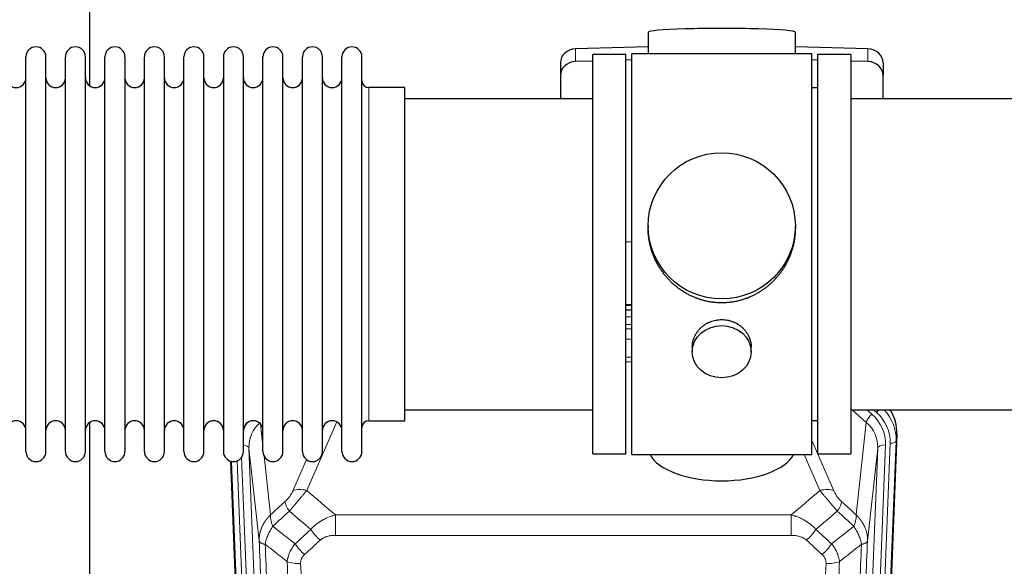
# Model space of a CAD drawing. Header units: inches. Extents: x 0 to 23760, y -13 to 16800.
# Tile 43 of 256: x 6028 to 6531, y 6114 to 6393. Entities that reach past the tile are written whole.
import ezdxf

# ---------------------------------------------------------------- set-up
doc = ezdxf.new("R2010")
doc.units = ezdxf.units.IN
doc.layers.add('1', color=7, linetype='Continuous', true_color=0xffffff)

msp = doc.modelspace()

# ---------------------------------------------------------------- linework, layer by layer
at = {"layer": '1', "color": 2, "linetype": 'Continuous', "lineweight": 25}
for p, q in [((6063.194, 6397.66), (6063.194, 6359.415)), ((6348.87, 6386.805), (6348.87, 6375.741)), ((6424.198, 6375.742), (6424.198, 6386.805)), ((6348.871, 6379.378), (6311.755, 6378.228)), ((6461.313, 6378.228), (6424.197, 6379.378)), ((6320.534, 6171.311), (6320.534, 6375.311)), ((6337.534, 6375.311), (6320.534, 6375.311)), ((6337.534, 6171.311), (6337.534, 6375.311)), ((6340.534, 6170.881), (6340.534, 6375.741)), ((6385.246, 6375.741), (6340.534, 6375.741)), ((6432.534, 6375.741), (6385.246, 6375.741)), ((6432.534, 6170.881), (6432.534, 6375.741)), ((6452.534, 6375.311), (6435.534, 6375.311)), ((6435.534, 6375.311), (6435.534, 6171.311)), ((6452.534, 6375.311), (6452.534, 6171.311)), ((6030.734, 6362.811), (6030.734, 6374.211)), ((6040.934, 6362.811), (6040.934, 6374.211)), ((6050.934, 6362.811), (6050.934, 6374.211)), ((6061.134, 6362.811), (6061.134, 6374.211)), ((6071.134, 6362.811), (6071.134, 6374.211)), ((6081.334, 6374.211), (6081.334, 6362.811)), ((6091.334, 6362.811), (6091.334, 6374.211)), ((6101.534, 6362.811), (6101.534, 6374.211)), ((6111.534, 6172.411), (6111.534, 6374.211)), ((6121.734, 6172.411), (6121.734, 6374.211)), ((6131.734, 6374.211), (6131.734, 6172.411)), ((6141.934, 6172.411), (6141.934, 6374.211)), ((6151.934, 6172.411), (6151.934, 6374.211)), ((6162.134, 6172.411), (6162.134, 6374.211)), ((6172.134, 6172.411), (6172.134, 6374.211)), ((6182.334, 6172.411), (6182.334, 6374.211)), ((6192.334, 6172.411), (6192.334, 6374.211)), ((6202.534, 6172.411), (6202.534, 6374.211)), ((6304.034, 6371.137), (6304.034, 6364.672)), ((6320.534, 6372.036), (6311.755, 6371.764)), ((6340.534, 6372.655), (6337.535, 6372.563)), ((6435.533, 6372.563), (6432.533, 6372.655)), ((6461.313, 6371.764), (6452.533, 6372.036)), ((6469.034, 6371.137), (6469.034, 6364.672)), ((6304.034, 6364.672), (6304.034, 6352.811)), ((6469.034, 6352.811), (6469.034, 6364.672)), ((6030.734, 6172.411), (6030.734, 6362.811)), ((6040.934, 6172.411), (6040.934, 6362.811)), ((6050.934, 6172.411), (6050.934, 6362.811)), ((6061.134, 6172.411), (6061.134, 6362.811)), ((6071.134, 6172.411), (6071.134, 6362.811)), ((6081.334, 6362.811), (6081.334, 6172.411)), ((6091.334, 6172.411), (6091.334, 6362.811)), ((6101.534, 6172.411), (6101.534, 6362.811)), ((6224.534, 6358.461), (6206.034, 6358.461)), ((6224.534, 6188.161), (6224.534, 6358.461)), ((6435.534, 6358.311), (6432.534, 6358.311)), ((6320.534, 6352.811), (6224.534, 6352.811)), ((6548.534, 6352.811), (6452.534, 6352.811)), ((6348.894, 6287.8), (6348.894, 6286.663)), ((6424.173, 6286.662), (6424.173, 6287.8)), ((6337.535, 6279.801), (6340.534, 6279.708)), ((6337.532, 6244.925), (6340.531, 6244.925)), ((6340.532, 6247.43), (6337.534, 6247.43)), ((6371.486, 6226.027), (6371.486, 6223.443)), ((6401.582, 6223.443), (6401.582, 6226.016)), ((6224.534, 6193.811), (6320.534, 6193.811)), ((6452.534, 6193.811), (6548.534, 6193.811)), ((6206.034, 6188.161), (6224.534, 6188.161)), ((6432.534, 6188.311), (6435.534, 6188.311)), ((6063.194, 6187.202), (6063.194, 5960.402)), ((6476.056, 6181.309), (6462.938, 5848.108)), ((6320.534, 6171.311), (6337.534, 6171.311)), ((6340.534, 6170.881), (6432.534, 6170.881)), ((6435.534, 6171.311), (6452.534, 6171.311)), ((6148.13, 5848.108), (6135.557, 6167.471))]:
    msp.add_line(p, q, dxfattribs=at)
at = {"layer": '1', "color": 110, "linetype": 'Continuous', "lineweight": 13}
for p, q in [((6311.755, 6378.228), (6311.755, 6371.764)), ((6461.313, 6378.228), (6461.313, 6371.764)), ((6206.034, 6188.161), (6206.034, 6358.461)), ((6340.532, 6247.04), (6337.534, 6247.04)), ((6337.532, 6241.288), (6340.532, 6241.288)), ((6340.532, 6237.318), (6337.532, 6237.318)), ((6337.532, 6235.227), (6340.531, 6235.227)), ((6340.531, 6229.933), (6337.532, 6229.933)), ((6337.533, 6220.675), (6340.532, 6220.675)), ((6340.532, 6218.23), (6337.533, 6218.23)), ((6460.46, 6187.334), (6453.157, 6193.812)), ((6463.284, 6191.59), (6460.779, 6193.812)), ((6465.676, 6192.426), (6464.113, 6193.812)), ((6150.706, 6186.443), (6151.934, 6175.355)), ((6189.701, 6187.565), (6174.321, 6152.534)), ((6455.235, 6140.135), (6460.46, 6187.334)), ((6432.534, 6178.064), (6443.808, 6152.385)), ((6476.056, 6181.309), (6475.675, 6177.871)), ((6144.77, 6174.189), (6157.836, 5842.295)), ((6150.018, 6126.783), (6144.77, 6174.189)), ((6453.231, 5842.295), (6466.297, 6174.189)), ((6470.289, 6175.816), (6457.223, 5843.922)), ((6459.57, 5843.629), (6472.681, 6176.651)), ((6466.297, 6174.189), (6461.05, 6126.783)), ((6475.675, 6177.871), (6462.564, 5844.849)), ((6141.026, 6169.505), (6153.844, 5843.922)), ((6152.523, 6170.031), (6155.833, 6140.135)), ((6167.259, 6152.385), (6174.24, 6168.283)), ((6436.747, 6152.534), (6428.691, 6170.882)), ((6148.503, 5844.849), (6135.804, 6167.412)), ((6138.74, 6167.681), (6151.497, 5843.629)), ((6188.948, 6140.015), (6422.12, 6140.015)), ((6188.948, 6129.583), (6188.948, 6140.015)), ((6422.12, 6129.583), (6422.12, 6140.015)), ((6422.12, 6129.583), (6188.948, 6129.583))]:
    msp.add_line(p, q, dxfattribs=at)
at = {"layer": '1', "color": 2, "linetype": 'Continuous', "lineweight": 25}
for centre, radius, start, end in [((6035.834, 6374.211), 5.1, 0, 180), ((6056.034, 6374.211), 5.1, 0, 180), ((6076.234, 6374.211), 5.1, 0, 180), ((6096.434, 6374.211), 5.1, 0, 180), ((6116.634, 6374.211), 5.1, 0, 180), ((6136.834, 6374.211), 5.1, 0, 180), ((6157.034, 6374.211), 5.1, 0, 180), ((6177.234, 6374.211), 5.1, 0, 180), ((6197.434, 6374.211), 5.1, 0, 180), ((6025.734, 6363.461), 5, 180, 0), ((6045.934, 6363.461), 5, 180, 0), ((6066.134, 6363.461), 5, 180, 0), ((6086.334, 6363.461), 5, 180, 0), ((6106.534, 6363.461), 5, 180, 0), ((6126.734, 6363.461), 5, 180, 0), ((6146.934, 6363.461), 5, 180, 0), ((6167.134, 6363.461), 5, 180, 0), ((6187.334, 6363.461), 5, 180, 0), ((6206.034, 6361.961), 3.5, 180, 270), ((6025.734, 6183.161), 5, 0, 180), ((6045.934, 6183.161), 5, 0, 180), ((6066.134, 6183.161), 5, 0, 180), ((6086.334, 6183.161), 5, 0, 180), ((6106.534, 6183.161), 5, 0, 180), ((6126.734, 6183.161), 5, 0, 180), ((6146.934, 6183.161), 5, 0, 180), ((6167.134, 6183.161), 5, 0, 180), ((6187.334, 6183.161), 5, 0, 180), ((6206.034, 6184.661), 3.5, 90, 180), ((6035.834, 6172.411), 5.1, 180, 0), ((6056.034, 6172.411), 5.1, 180, 0), ((6076.234, 6172.411), 5.1, 180, 0), ((6096.434, 6172.411), 5.1, 180, 0), ((6116.634, 6172.411), 5.1, 180, 0), ((6136.834, 6172.411), 5.1, 180, 0), ((6157.034, 6172.411), 5.1, 180, 0), ((6177.234, 6172.411), 5.1, 180, 0), ((6197.434, 6172.411), 5.1, 180, 0)]:
    msp.add_arc(centre, radius, start, end, dxfattribs=at)
for centre, major_axis, ratio, start_param, end_param in [((6386.534, 6386.805), (37.664, 0), 0.0504434, 0, 3.1415927), ((6312.034, 6371.137), (8, 0), 0.8870108, 1.6057029, 3.1415927), ((6461.034, 6371.137), (8, 0), 0.8870108, 0, 1.5358897), ((6312.034, 6364.672), (8, 0), 0.8870108, 1.6057029, 3.1415927), ((6461.034, 6364.672), (8, 0), 0.8870108, 0, 1.5358897), ((6449.034, 6182.117), (-27.038, -0.124), 0.8859493, 3.102669, 3.6464193), ((6386.534, 6174.853), (37.64, 0), 0.4617486, 3.372107, 6.0525728)]:
    msp.add_ellipse(centre, major_axis=major_axis, ratio=ratio, start_param=start_param, end_param=end_param, dxfattribs=at)
for centre, major_axis, ratio in [((6386.534, 6287.8), (37.64, 0), 0.9914449), ((6386.534, 6223.443), (-15.048, 0), 0.8870108)]:
    msp.add_ellipse(centre, major_axis=major_axis, ratio=ratio, dxfattribs=at)
at = {"layer": '1', "color": 110, "linetype": 'Continuous', "lineweight": 13}
for centre, major_axis, ratio, start_param, end_param in [((6465.676, 6193.811), (1.991, 2.244), 0.3265056, 4.3596844, 4.9945095), ((6448.662, 6178.755), (27.029, -0.244), 0.8851019, 6.2564288, 6.9740615), ((6463.284, 6189.743), (2.654, 2.992), 0.3265056, 1.2180917, 2.7365282), ((6446.27, 6176.534), (-24.034, -0.11), 0.8859493, 3.102669, 3.9217821), ((6448.662, 6177.37), (-24.034, -0.11), 0.8859493, 3.102669, 3.9217821), ((6164.797, 6176.534), (24.034, -0.11), 0.8859493, 2.6223803, 2.8322909), ((6164.797, 6174.687), (20.033, -0.591), 0.8872905, 2.3837407, 3.2028538), ((6446.27, 6174.687), (-20.033, -0.591), 0.8872905, 3.0803315, 3.8994446), ((6140.778, 6173.969), (3.997, 0.157), 0.4614673, 0.0341943, 1.2593116), ((6470.289, 6173.969), (3.997, -0.157), 0.4614673, 1.5889619, 3.1073983), ((6472.681, 6178.037), (2.998, -0.118), 0.4614673, 4.7305545, 6.248991), ((6174.321, 6146.363), (-9.156, 4.02), 0.5833249, 4.9631119, 5.806783), ((6436.747, 6146.363), (-9.156, -4.02), 0.5833249, 3.617995, 4.4616661), ((6170.234, 6140.765), (6.719, -7.407), 0.3029797, 3.5431496, 4.2886573), ((6440.834, 6140.765), (-6.719, -7.407), 0.3029797, 1.994528, 2.7400357), ((6181.189, 6131.378), (6.736, -7.391), 0.3030979, 4.2875497, 5.03344), ((6429.878, 6131.378), (-6.736, -7.391), 0.3030979, 1.2497453, 1.9956357), ((6173.18, 6124.085), (6.729, -7.397), 0.3051216, 4.2889758, 5.0360109), ((6437.887, 6124.085), (6.729, 7.397), 0.3051216, 4.388767, 5.1358022), ((6171.208, 6119.492), (-9.992, -0.404), 0.431453, 0.7935197, 1.5533391), ((6439.859, 6119.492), (-9.992, 0.404), 0.431453, 1.5882535, 2.3480729)]:
    msp.add_ellipse(centre, major_axis=major_axis, ratio=ratio, start_param=start_param, end_param=end_param, dxfattribs=at)
at = {"layer": '1', "color": 2, "linetype": 'Continuous', "lineweight": 25}
for points, knots in [([(6386.534, 6248.428), (6385.906, 6248.428), (6384.657, 6248.461), (6382.8, 6248.606), (6380.96, 6248.845), (6379.137, 6249.177), (6377.33, 6249.603), (6376.137, 6249.948), (6375.246, 6250.231), (6374.95, 6250.33), (6374.581, 6250.457), (6374.507, 6250.483), (6374.359, 6250.535), (6374.139, 6250.614), (6373.334, 6250.91), (6372.038, 6251.433), (6370.356, 6252.212), (6368.719, 6253.071), (6367.126, 6254.009), (6365.576, 6255.027), (6364.572, 6255.759), (6363.954, 6256.233), (6363.831, 6256.329), (6363.586, 6256.521), (6363.221, 6256.812), (6362.862, 6257.109), (6362.152, 6257.71), (6361.228, 6258.532), (6359.907, 6259.825), (6358.649, 6261.18), (6357.455, 6262.594), (6356.701, 6263.578), (6356.152, 6264.332), (6355.881, 6264.712), (6355.617, 6265.099), (6355.442, 6265.358), (6355.355, 6265.488), (6354.926, 6266.141), (6354.266, 6267.198), (6353.357, 6268.821), (6352.529, 6270.48), (6351.782, 6272.174), (6351.114, 6273.906), (6350.724, 6275.084), (6350.452, 6275.978), (6350.321, 6276.427), (6350.178, 6276.955), (6350.119, 6277.182), (6350.079, 6277.334), (6350.06, 6277.41), (6349.888, 6278.093), (6349.613, 6279.311), (6349.293, 6281.141), (6349.064, 6282.975), (6348.926, 6284.813), (6348.894, 6286.061), (6348.894, 6286.696), (6348.894, 6286.715)], [0, 0, 0, 0, 0.0312188, 0.0624376, 0.0936563, 0.1248751, 0.1560939, 0.1873127, 0.1873127, 0.2029221, 0.2029221, 0.2068244, 0.2068244, 0.2107268, 0.2185315, 0.2497502, 0.280969, 0.3121878, 0.3434066, 0.3746254, 0.4058442, 0.4058442, 0.4136489, 0.4136489, 0.4214535, 0.4370629, 0.4370629, 0.4682817, 0.4995005, 0.5307193, 0.5619381, 0.5931568, 0.5931568, 0.6087662, 0.6165709, 0.6165709, 0.6243756, 0.6243756, 0.6555944, 0.6868132, 0.718032, 0.7492507, 0.7804695, 0.8116883, 0.8116883, 0.8272977, 0.8351024, 0.8390047, 0.8390047, 0.8429071, 0.8429071, 0.8741259, 0.9053447, 0.9365634, 0.9677822, 0.999001, 1, 1, 1, 1]), ([(6424.173, 6286.71), (6424.173, 6286.697), (6424.174, 6286.07), (6424.142, 6284.829), (6424.005, 6282.989), (6423.776, 6281.151), (6423.563, 6279.928), (6423.379, 6279.011), (6423.298, 6278.629), (6423.21, 6278.247), (6423.175, 6278.095), (6423.157, 6278.019), (6423.102, 6277.79), (6422.916, 6277.03), (6422.54, 6275.678), (6421.954, 6273.91), (6421.286, 6272.175), (6420.536, 6270.475), (6419.703, 6268.808), (6419.093, 6267.719), (6418.694, 6267.045), (6418.613, 6266.911), (6418.451, 6266.644), (6418.204, 6266.245), (6417.952, 6265.852), (6417.438, 6265.072), (6416.73, 6264.053), (6415.602, 6262.581), (6414.408, 6261.167), (6413.146, 6259.811), (6412.261, 6258.945), (6411.579, 6258.31), (6411.234, 6257.996), (6410.883, 6257.687), (6410.647, 6257.483), (6410.528, 6257.382), (6409.934, 6256.879), (6408.967, 6256.101), (6407.469, 6255.012), (6405.925, 6253.999), (6404.335, 6253.063), (6402.697, 6252.205), (6401.572, 6251.684), (6400.717, 6251.314), (6400.286, 6251.134), (6399.85, 6250.962), (6399.631, 6250.877), (6399.558, 6250.849), (6399.412, 6250.794), (6398.755, 6250.545), (6397.505, 6250.114), (6395.723, 6249.599), (6393.922, 6249.176), (6392.104, 6248.844), (6390.267, 6248.606), (6389.03, 6248.509), (6388.097, 6248.461), (6387.63, 6248.442), (6387.083, 6248.432), (6386.848, 6248.429), (6386.691, 6248.428), (6386.612, 6248.428), (6386.534, 6248.428)], [0, 0, 0, 0, 0.0006246, 0.0318551, 0.0630856, 0.0943161, 0.1255465, 0.1255465, 0.1411618, 0.1450656, 0.1450656, 0.1489694, 0.1489694, 0.156777, 0.1880075, 0.219238, 0.2504685, 0.2816989, 0.3129294, 0.3441599, 0.3441599, 0.3519675, 0.3519675, 0.3597751, 0.3753904, 0.3753904, 0.4066209, 0.4378513, 0.4690818, 0.5003123, 0.5315428, 0.5315428, 0.547158, 0.5549656, 0.5549656, 0.5627733, 0.5627733, 0.5940037, 0.6252342, 0.6564647, 0.6876952, 0.7189257, 0.7501562, 0.7501562, 0.7657714, 0.773579, 0.773579, 0.7774828, 0.7774828, 0.7813866, 0.8126171, 0.8438476, 0.8750781, 0.9063086, 0.937539, 0.9687695, 0.9687695, 0.9843848, 0.9921924, 0.9960962, 0.9960962, 1, 1, 1, 1]), ([(6371.486, 6226.025), (6371.486, 6226.455), (6371.51, 6226.888), (6371.57, 6227.434), (6371.584, 6227.545), (6371.614, 6227.765), (6371.664, 6228.095), (6371.728, 6228.423), (6371.872, 6229.075), (6371.991, 6229.505), (6372.276, 6230.356), (6372.441, 6230.777), (6372.724, 6231.401), (6372.824, 6231.608), (6372.957, 6231.865), (6372.984, 6231.917), (6373.038, 6232.019), (6373.121, 6232.172), (6373.206, 6232.323), (6373.497, 6232.823), (6373.75, 6233.211), (6374.294, 6233.964), (6374.585, 6234.329), (6375.052, 6234.859), (6375.213, 6235.032), (6375.461, 6235.288), (6375.587, 6235.415), (6375.716, 6235.54), (6375.802, 6235.623), (6375.846, 6235.664), (6376.24, 6236.033), (6376.605, 6236.343), (6377.363, 6236.928), (6377.756, 6237.203), (6378.57, 6237.717), (6378.991, 6237.957), (6379.536, 6238.233), (6379.645, 6238.287), (6379.867, 6238.393), (6379.978, 6238.445), (6380.314, 6238.596), (6380.54, 6238.691), (6381.223, 6238.96), (6381.685, 6239.118), (6382.623, 6239.39), (6383.099, 6239.504), (6383.823, 6239.642), (6384.066, 6239.683), (6384.433, 6239.735), (6384.556, 6239.751), (6384.741, 6239.773), (6384.803, 6239.78), (6384.927, 6239.793), (6384.988, 6239.799), (6385.544, 6239.852), (6386.037, 6239.875), (6387.019, 6239.875), (6387.509, 6239.853), (6388.487, 6239.761), (6388.974, 6239.693), (6389.582, 6239.578), (6389.704, 6239.553), (6389.946, 6239.501), (6390.309, 6239.419), (6390.666, 6239.325), (6391.373, 6239.121), (6391.835, 6238.964), (6392.74, 6238.608), (6393.184, 6238.409), (6393.836, 6238.079), (6394.051, 6237.964), (6394.37, 6237.784), (6394.476, 6237.722), (6394.685, 6237.597), (6394.789, 6237.533), (6395.302, 6237.209), (6395.697, 6236.934), (6396.454, 6236.35), (6396.817, 6236.042), (6397.511, 6235.394), (6397.842, 6235.054), (6398.197, 6234.653), (6398.236, 6234.608), (6398.313, 6234.518), (6398.429, 6234.383), (6398.691, 6234.064), (6398.903, 6233.784), (6399.313, 6233.218), (6399.565, 6232.831), (6400.028, 6232.038), (6400.238, 6231.631), (6400.523, 6231.007), (6400.612, 6230.797), (6400.738, 6230.477), (6400.779, 6230.371), (6400.857, 6230.157), (6400.894, 6230.05), (6401.074, 6229.515), (6401.193, 6229.084), (6401.386, 6228.218), (6401.458, 6227.783), (6401.532, 6227.126), (6401.55, 6226.907), (6401.569, 6226.577), (6401.576, 6226.412), (6401.579, 6226.247), (6401.581, 6226.136), (6401.581, 6226.081), (6401.582, 6226.023), (6401.582, 6226.021), (6401.582, 6226.018)], [0, 0, 0, 0, 0.0308202, 0.0308202, 0.0386347, 0.0386347, 0.0464491, 0.062078, 0.062078, 0.0933358, 0.0933358, 0.1245936, 0.1245936, 0.1402226, 0.1402226, 0.1441298, 0.1441298, 0.148037, 0.1558515, 0.1558515, 0.1871093, 0.1871093, 0.2183671, 0.2183671, 0.233996, 0.233996, 0.2418105, 0.2457177, 0.2457177, 0.2496249, 0.2496249, 0.2808827, 0.2808827, 0.3121405, 0.3121405, 0.3433983, 0.3433983, 0.3512128, 0.3512128, 0.3590273, 0.3590273, 0.3746562, 0.3746562, 0.405914, 0.405914, 0.4371718, 0.4371718, 0.4528007, 0.4528007, 0.4606152, 0.4606152, 0.4645224, 0.4645224, 0.4684296, 0.4684296, 0.4996874, 0.4996874, 0.5309452, 0.5309452, 0.5622031, 0.5622031, 0.5700175, 0.5700175, 0.577832, 0.5934609, 0.5934609, 0.6247187, 0.6247187, 0.6559765, 0.6559765, 0.6716054, 0.6716054, 0.6794199, 0.6794199, 0.6872343, 0.6872343, 0.7184921, 0.7184921, 0.7497499, 0.7497499, 0.7810078, 0.7810078, 0.784915, 0.784915, 0.7888222, 0.7966367, 0.8122656, 0.8122656, 0.8435234, 0.8435234, 0.8747812, 0.8747812, 0.8904101, 0.8904101, 0.8982246, 0.8982246, 0.906039, 0.906039, 0.9372968, 0.9372968, 0.9685546, 0.9685546, 0.9841835, 0.9841835, 0.991998, 0.9959052, 0.9959052, 0.9998125, 0.9998125, 1, 1, 1, 1])]:
    msp.add_open_spline(points, degree=3, knots=knots, dxfattribs=at)
at = {"layer": '1', "color": 110, "linetype": 'Continuous', "lineweight": 13}
for points, knots in [([(6167.259, 6152.385), (6167.234, 6152.327), (6167.208, 6152.269), (6167.155, 6152.153), (6167.128, 6152.095), (6167.045, 6151.919), (6166.988, 6151.801), (6166.809, 6151.446), (6166.68, 6151.207), (6166.472, 6150.844), (6166.4, 6150.723), (6166.289, 6150.539), (6166.232, 6150.447), (6166.174, 6150.355), (6166.134, 6150.293), (6166.114, 6150.262), (6165.935, 6149.984), (6165.768, 6149.739), (6165.417, 6149.253), (6165.233, 6149.012), (6164.993, 6148.713), (6164.92, 6148.624), (6164.846, 6148.534), (6164.796, 6148.475), (6164.771, 6148.445), (6164.646, 6148.298), (6164.545, 6148.181), (6164.238, 6147.838), (6164.03, 6147.618), (6163.606, 6147.191), (6163.391, 6146.985), (6163.172, 6146.787)], [0, 0, 0, 0, 0.03125, 0.03125, 0.0625, 0.0625, 0.125, 0.125, 0.25, 0.25, 0.3125, 0.3125, 0.34375, 0.359375, 0.359375, 0.375, 0.375, 0.5, 0.5, 0.625, 0.625, 0.65625, 0.671875, 0.671875, 0.6875, 0.6875, 0.75, 0.75, 0.875, 0.875, 1, 1, 1, 1]), ([(6165.425, 6141.954), (6165.809, 6142.393), (6166.58, 6143.277), (6167.355, 6144.176), (6167.939, 6144.857), (6168.134, 6145.084), (6168.378, 6145.37), (6168.427, 6145.428), (6168.525, 6145.542), (6168.671, 6145.714), (6168.816, 6145.885), (6169.301, 6146.455), (6169.684, 6146.909), (6170.443, 6147.812), (6170.819, 6148.261), (6171.283, 6148.82), (6171.376, 6148.932), (6171.561, 6149.154), (6171.836, 6149.486), (6172.106, 6149.813), (6172.64, 6150.463), (6172.988, 6150.888), (6173.497, 6151.514), (6173.665, 6151.721), (6173.914, 6152.029), (6173.996, 6152.131), (6174.159, 6152.334), (6174.24, 6152.434), (6174.321, 6152.534)], [0, 0, 0, 0, 0.125, 0.25, 0.25, 0.3125, 0.3125, 0.328125, 0.328125, 0.34375, 0.375, 0.375, 0.5, 0.5, 0.625, 0.625, 0.65625, 0.65625, 0.6875, 0.75, 0.75, 0.875, 0.875, 0.9375, 0.9375, 0.96875, 0.96875, 1, 1, 1, 1]), ([(6436.747, 6152.534), (6437.069, 6152.134), (6437.399, 6151.725), (6438.076, 6150.892), (6438.424, 6150.467), (6438.958, 6149.819), (6439.138, 6149.6), (6439.411, 6149.269), (6439.503, 6149.159), (6439.641, 6148.992), (6439.688, 6148.936), (6439.781, 6148.824), (6439.827, 6148.768), (6440.245, 6148.266), (6440.996, 6147.368), (6441.761, 6146.462), (6442.34, 6145.78), (6442.534, 6145.553), (6442.826, 6145.21), (6442.924, 6145.096), (6443.07, 6144.925), (6443.119, 6144.867), (6443.217, 6144.753), (6443.266, 6144.696), (6443.707, 6144.183), (6444.096, 6143.731), (6444.872, 6142.836), (6445.258, 6142.393), (6445.642, 6141.954)], [0, 0, 0, 0, 0.125, 0.125, 0.25, 0.25, 0.3125, 0.3125, 0.34375, 0.34375, 0.359375, 0.359375, 0.375, 0.375, 0.5, 0.625, 0.625, 0.6875, 0.6875, 0.71875, 0.71875, 0.734375, 0.734375, 0.75, 0.75, 0.875, 0.875, 1, 1, 1, 1]), ([(6447.895, 6146.787), (6447.676, 6146.986), (6447.46, 6147.192), (6447.034, 6147.622), (6446.824, 6147.844), (6446.566, 6148.133), (6446.515, 6148.191), (6446.413, 6148.308), (6446.262, 6148.484), (6446.116, 6148.661), (6445.83, 6149.018), (6445.647, 6149.258), (6445.297, 6149.743), (6445.13, 6149.988), (6444.951, 6150.266), (6444.931, 6150.297), (6444.891, 6150.359), (6444.833, 6150.451), (6444.7, 6150.666), (6444.593, 6150.849), (6444.385, 6151.211), (6444.257, 6151.45), (6444.019, 6151.921), (6443.909, 6152.154), (6443.808, 6152.385)], [0, 0, 0, 0, 0.125, 0.125, 0.25, 0.25, 0.28125, 0.28125, 0.3125, 0.375, 0.375, 0.5, 0.5, 0.625, 0.625, 0.640625, 0.640625, 0.65625, 0.6875, 0.75, 0.75, 0.875, 0.875, 1, 1, 1, 1]), ([(6150.018, 6126.783), (6150.017, 6126.803), (6150.016, 6126.843), (6150.014, 6126.902), (6150.012, 6126.962), (6150.011, 6127.022), (6150.01, 6127.081), (6150.009, 6127.141), (6150.008, 6127.201), (6150.008, 6127.261), (6150.007, 6127.32), (6150.007, 6127.38), (6150.008, 6127.439), (6150.008, 6127.499), (6150.009, 6127.559), (6150.01, 6127.618), (6150.011, 6127.678), (6150.013, 6127.737), (6150.014, 6127.797), (6150.016, 6127.856), (6150.018, 6127.916), (6150.021, 6127.975), (6150.023, 6128.035), (6150.026, 6128.094), (6150.029, 6128.154), (6150.033, 6128.213), (6150.036, 6128.272), (6150.04, 6128.332), (6150.044, 6128.391), (6150.048, 6128.45), (6150.052, 6128.51), (6150.057, 6128.569), (6150.062, 6128.628), (6150.067, 6128.687), (6150.073, 6128.746), (6150.078, 6128.806), (6150.084, 6128.865), (6150.09, 6128.924), (6150.096, 6128.983), (6150.103, 6129.042), (6150.109, 6129.101), (6150.116, 6129.16), (6150.123, 6129.219), (6150.131, 6129.277), (6150.138, 6129.336), (6150.146, 6129.395), (6150.154, 6129.454), (6150.163, 6129.512), (6150.171, 6129.571), (6150.18, 6129.63), (6150.189, 6129.688), (6150.198, 6129.747), (6150.207, 6129.805), (6150.217, 6129.864), (6150.227, 6129.922), (6150.237, 6129.981), (6150.247, 6130.039), (6150.257, 6130.097), (6150.268, 6130.156), (6150.279, 6130.214), (6150.29, 6130.272), (6150.301, 6130.33), (6150.313, 6130.388), (6150.324, 6130.446), (6150.336, 6130.504), (6150.348, 6130.562), (6150.361, 6130.62), (6150.373, 6130.678), (6150.386, 6130.736), (6150.399, 6130.794), (6150.412, 6130.851), (6150.426, 6130.909), (6150.439, 6130.966), (6150.453, 6131.024), (6150.467, 6131.081), (6150.481, 6131.139), (6150.496, 6131.196), (6150.511, 6131.254), (6150.525, 6131.311), (6150.54, 6131.368), (6150.556, 6131.425), (6150.571, 6131.482), (6150.587, 6131.539), (6150.603, 6131.596), (6150.619, 6131.653), (6150.635, 6131.71), (6150.651, 6131.767), (6150.668, 6131.823), (6150.685, 6131.88), (6150.702, 6131.937), (6150.719, 6131.993), (6150.737, 6132.05), (6150.754, 6132.106), (6150.772, 6132.163), (6150.79, 6132.219), (6150.809, 6132.275), (6150.827, 6132.331), (6150.846, 6132.387), (6150.865, 6132.443), (6150.884, 6132.499), (6150.903, 6132.555), (6150.922, 6132.611), (6150.942, 6132.667), (6150.962, 6132.722), (6150.982, 6132.778), (6151.002, 6132.833), (6151.022, 6132.889), (6151.043, 6132.944), (6151.063, 6133), (6151.084, 6133.055), (6151.105, 6133.11), (6151.127, 6133.165), (6151.148, 6133.22), (6151.17, 6133.275), (6151.192, 6133.33), (6151.214, 6133.385), (6151.236, 6133.439), (6151.258, 6133.494), (6151.281, 6133.549), (6151.304, 6133.603), (6151.327, 6133.658), (6151.35, 6133.712), (6151.373, 6133.766), (6151.397, 6133.82), (6151.42, 6133.875), (6151.444, 6133.929), (6151.468, 6133.982), (6151.492, 6134.036), (6151.517, 6134.09), (6151.541, 6134.144), (6151.566, 6134.197), (6151.591, 6134.251), (6151.616, 6134.304), (6151.641, 6134.358), (6151.667, 6134.411), (6151.692, 6134.464), (6151.718, 6134.517), (6151.744, 6134.57), (6151.77, 6134.623), (6151.797, 6134.676), (6151.823, 6134.729), (6151.85, 6134.782), (6151.876, 6134.834), (6151.903, 6134.887), (6151.93, 6134.939), (6151.958, 6134.991), (6151.985, 6135.044), (6152.013, 6135.096), (6152.041, 6135.148), (6152.069, 6135.2), (6152.097, 6135.252), (6152.125, 6135.304), (6152.153, 6135.355), (6152.182, 6135.407), (6152.211, 6135.458), (6152.24, 6135.51), (6152.269, 6135.561), (6152.298, 6135.612), (6152.327, 6135.664), (6152.357, 6135.715), (6152.387, 6135.766), (6152.417, 6135.816), (6152.447, 6135.867), (6152.477, 6135.918), (6152.507, 6135.969), (6152.538, 6136.019), (6152.568, 6136.069), (6152.599, 6136.12), (6152.63, 6136.17), (6152.661, 6136.22), (6152.692, 6136.27), (6152.724, 6136.32), (6152.755, 6136.37), (6152.787, 6136.419), (6152.819, 6136.469), (6152.851, 6136.519), (6152.883, 6136.568), (6152.915, 6136.617), (6152.948, 6136.666), (6152.98, 6136.716), (6153.013, 6136.765), (6153.046, 6136.813), (6153.079, 6136.862), (6153.112, 6136.911), (6153.145, 6136.96), (6153.179, 6137.008), (6153.212, 6137.057), (6153.246, 6137.105), (6153.28, 6137.153), (6153.314, 6137.201), (6153.348, 6137.249), (6153.382, 6137.297), (6153.416, 6137.345), (6153.451, 6137.392), (6153.486, 6137.44), (6153.521, 6137.487), (6153.555, 6137.535), (6153.591, 6137.582), (6153.626, 6137.629), (6153.661, 6137.676), (6153.697, 6137.723), (6153.732, 6137.77), (6153.768, 6137.817), (6153.804, 6137.863), (6153.84, 6137.91), (6153.876, 6137.956), (6153.912, 6138.003), (6153.949, 6138.049), (6153.985, 6138.095), (6154.022, 6138.141), (6154.058, 6138.187), (6154.095, 6138.232), (6154.132, 6138.278), (6154.169, 6138.324), (6154.207, 6138.369), (6154.244, 6138.414), (6154.282, 6138.46), (6154.319, 6138.505), (6154.357, 6138.55), (6154.395, 6138.595), (6154.433, 6138.639), (6154.471, 6138.684), (6154.509, 6138.728), (6154.548, 6138.773), (6154.586, 6138.817), (6154.625, 6138.861), (6154.663, 6138.905), (6154.702, 6138.949), (6154.741, 6138.993), (6154.78, 6139.037), (6154.819, 6139.081), (6154.858, 6139.124), (6154.898, 6139.168), (6154.937, 6139.211), (6154.977, 6139.254), (6155.017, 6139.297), (6155.056, 6139.34), (6155.096, 6139.383), (6155.136, 6139.426), (6155.176, 6139.468), (6155.217, 6139.511), (6155.257, 6139.553), (6155.297, 6139.596), (6155.338, 6139.638), (6155.379, 6139.68), (6155.419, 6139.722), (6155.46, 6139.763), (6155.501, 6139.805), (6155.542, 6139.847), (6155.583, 6139.888), (6155.625, 6139.93), (6155.666, 6139.971), (6155.708, 6140.012), (6155.749, 6140.053), (6155.791, 6140.094), (6155.819, 6140.121), (6155.833, 6140.135)], [0, 0, 0, 0, 0.0042303, 0.0084583, 0.0126838, 0.016907, 0.0211277, 0.0253461, 0.0295621, 0.0337757, 0.037987, 0.0421959, 0.0464023, 0.0506064, 0.0548082, 0.0590075, 0.0632045, 0.0673991, 0.0715913, 0.0757811, 0.0799686, 0.0841537, 0.0883364, 0.0925167, 0.0966947, 0.1008703, 0.1050435, 0.1092144, 0.1133829, 0.117549, 0.1217128, 0.1258741, 0.1300332, 0.1341898, 0.1383441, 0.1424961, 0.1466456, 0.1507929, 0.1549377, 0.1590802, 0.1632203, 0.1673581, 0.1714935, 0.1756266, 0.1797573, 0.1838856, 0.1880116, 0.1921352, 0.1962565, 0.2003755, 0.204492, 0.2086063, 0.2127182, 0.2168277, 0.2209349, 0.2250397, 0.2291422, 0.2332423, 0.2373401, 0.2414356, 0.2455287, 0.2496195, 0.2537079, 0.257794, 0.2618777, 0.2659591, 0.2700382, 0.2741149, 0.2781893, 0.2822614, 0.2863311, 0.2903985, 0.2944635, 0.2985262, 0.3025866, 0.3066447, 0.3107004, 0.3147538, 0.3188048, 0.3228536, 0.3269, 0.3309441, 0.3349858, 0.3390253, 0.3430624, 0.3470972, 0.3511296, 0.3551598, 0.3591876, 0.3632131, 0.3672363, 0.3712571, 0.3752757, 0.3792919, 0.3833058, 0.3873174, 0.3913267, 0.3953337, 0.3993384, 0.4033407, 0.4073408, 0.4113385, 0.4153339, 0.419327, 0.4233179, 0.4273064, 0.4312926, 0.4352765, 0.4392581, 0.4432373, 0.4472143, 0.451189, 0.4551614, 0.4591315, 0.4630993, 0.4670648, 0.471028, 0.4749889, 0.4789475, 0.4829038, 0.4868578, 0.4908095, 0.494759, 0.4987061, 0.502651, 0.5065936, 0.5105338, 0.5144718, 0.5184076, 0.522341, 0.5262721, 0.530201, 0.5341276, 0.5380519, 0.5419739, 0.5458936, 0.5498111, 0.5537262, 0.5576392, 0.5615498, 0.5654581, 0.5693642, 0.573268, 0.5771696, 0.5810688, 0.5849658, 0.5888606, 0.592753, 0.5966432, 0.6005311, 0.6044168, 0.6083002, 0.6121813, 0.6160602, 0.6199368, 0.6238111, 0.6276832, 0.6315531, 0.6354206, 0.6392859, 0.643149, 0.6470098, 0.6508684, 0.6547247, 0.6585787, 0.6624305, 0.66628, 0.6701273, 0.6739724, 0.6778152, 0.6816557, 0.685494, 0.6893301, 0.6931639, 0.6969955, 0.7008248, 0.7046519, 0.7084768, 0.7122994, 0.7161198, 0.7199379, 0.7237539, 0.7275675, 0.731379, 0.7351882, 0.7389952, 0.7427999, 0.7466024, 0.7504027, 0.7542008, 0.7579966, 0.7617902, 0.7655816, 0.7693708, 0.7731577, 0.7769424, 0.7807249, 0.7845052, 0.7882833, 0.7920591, 0.7958327, 0.7996042, 0.8033734, 0.8071403, 0.8109051, 0.8146677, 0.818428, 0.8221862, 0.8259421, 0.8296958, 0.8334474, 0.8371967, 0.8409438, 0.8446887, 0.8484314, 0.8521719, 0.8559102, 0.8596463, 0.8633802, 0.867112, 0.8708415, 0.8745688, 0.8782939, 0.8820169, 0.8857376, 0.8894562, 0.8931726, 0.8968867, 0.9005987, 0.9043086, 0.9080162, 0.9117216, 0.9154249, 0.919126, 0.9228249, 0.9265216, 0.9302161, 0.9339085, 0.9375987, 0.9412867, 0.9449725, 0.9486562, 0.9523377, 0.956017, 0.9596942, 0.9633691, 0.967042, 0.9707126, 0.9743811, 0.9780474, 0.9817116, 0.9853736, 0.9890334, 0.9926911, 0.9963466, 1, 1, 1, 1]), ([(6156.938, 6134.248), (6156.832, 6134.532), (6156.731, 6134.814), (6156.544, 6135.371), (6156.457, 6135.646), (6156.298, 6136.189), (6156.225, 6136.456), (6156.096, 6136.98), (6156.04, 6137.237), (6155.943, 6137.738), (6155.903, 6137.982), (6155.841, 6138.456), (6155.818, 6138.686), (6155.777, 6139.351), (6155.786, 6139.762), (6155.833, 6140.135)], [0, 0, 0, 0, 0.125, 0.125, 0.25, 0.25, 0.375, 0.375, 0.5, 0.5, 0.625, 0.625, 0.75, 0.75, 1, 1, 1, 1]), ([(6176.372, 6132.564), (6176.572, 6132.792), (6176.777, 6133.017), (6177.094, 6133.349), (6177.201, 6133.459), (6177.418, 6133.676), (6177.527, 6133.783), (6178.08, 6134.315), (6178.541, 6134.721), (6179.498, 6135.499), (6179.994, 6135.87), (6180.636, 6136.312), (6180.766, 6136.4), (6180.961, 6136.529), (6181.027, 6136.572), (6181.158, 6136.657), (6181.224, 6136.699), (6181.555, 6136.909), (6181.89, 6137.112), (6182.23, 6137.308), (6182.366, 6137.386), (6182.435, 6137.424), (6182.64, 6137.539), (6182.777, 6137.614), (6183.191, 6137.835), (6183.469, 6137.976), (6184.306, 6138.385), (6184.871, 6138.637), (6186.014, 6139.099), (6186.592, 6139.31), (6187.761, 6139.692), (6188.351, 6139.863), (6188.948, 6140.015)], [0, 0, 0, 0, 0.0625, 0.0625, 0.09375, 0.09375, 0.125, 0.125, 0.25, 0.25, 0.375, 0.375, 0.40625, 0.40625, 0.421875, 0.421875, 0.4375, 0.4375, 0.5, 0.515625, 0.515625, 0.53125, 0.53125, 0.5625, 0.5625, 0.625, 0.625, 0.75, 0.75, 0.875, 0.875, 1, 1, 1, 1]), ([(6422.12, 6140.015), (6422.717, 6139.863), (6423.385, 6139.669), (6424.049, 6139.449), (6424.196, 6139.399), (6424.27, 6139.374), (6424.49, 6139.298), (6424.637, 6139.245), (6425.075, 6139.085), (6425.364, 6138.974), (6426.226, 6138.624), (6426.791, 6138.372), (6427.904, 6137.827), (6428.451, 6137.534), (6429.257, 6137.064), (6429.656, 6136.821), (6430.05, 6136.566), (6430.246, 6136.436), (6430.311, 6136.393), (6430.441, 6136.305), (6430.506, 6136.261), (6431.085, 6135.861), (6431.581, 6135.49), (6432.536, 6134.712), (6432.995, 6134.307), (6433.875, 6133.462), (6434.295, 6133.022), (6434.696, 6132.564)], [0, 0, 0, 0, 0.125, 0.140625, 0.140625, 0.15625, 0.15625, 0.1875, 0.1875, 0.25, 0.25, 0.375, 0.375, 0.5, 0.5, 0.5625, 0.59375, 0.59375, 0.609375, 0.609375, 0.625, 0.625, 0.75, 0.75, 0.875, 0.875, 1, 1, 1, 1]), ([(6455.235, 6140.135), (6455.281, 6139.762), (6455.29, 6139.351), (6455.25, 6138.686), (6455.227, 6138.456), (6455.164, 6137.982), (6455.124, 6137.738), (6455.028, 6137.237), (6454.971, 6136.98), (6454.842, 6136.456), (6454.77, 6136.189), (6454.611, 6135.646), (6454.524, 6135.371), (6454.336, 6134.814), (6454.236, 6134.532), (6454.129, 6134.248)], [0, 0, 0, 0, 0.25, 0.25, 0.375, 0.375, 0.5, 0.5, 0.625, 0.625, 0.75, 0.75, 0.875, 0.875, 1, 1, 1, 1]), ([(6455.235, 6140.135), (6455.252, 6140.118), (6455.286, 6140.084), (6455.338, 6140.034), (6455.389, 6139.983), (6455.44, 6139.932), (6455.491, 6139.881), (6455.542, 6139.83), (6455.592, 6139.779), (6455.643, 6139.727), (6455.693, 6139.675), (6455.743, 6139.624), (6455.793, 6139.572), (6455.843, 6139.519), (6455.892, 6139.467), (6455.942, 6139.414), (6455.991, 6139.362), (6456.04, 6139.309), (6456.089, 6139.256), (6456.138, 6139.202), (6456.187, 6139.149), (6456.235, 6139.095), (6456.283, 6139.042), (6456.331, 6138.988), (6456.379, 6138.934), (6456.427, 6138.879), (6456.475, 6138.825), (6456.522, 6138.77), (6456.569, 6138.716), (6456.616, 6138.661), (6456.663, 6138.606), (6456.71, 6138.55), (6456.756, 6138.495), (6456.803, 6138.439), (6456.849, 6138.384), (6456.895, 6138.328), (6456.94, 6138.272), (6456.986, 6138.215), (6457.031, 6138.159), (6457.076, 6138.102), (6457.121, 6138.046), (6457.166, 6137.989), (6457.211, 6137.932), (6457.255, 6137.874), (6457.299, 6137.817), (6457.343, 6137.76), (6457.387, 6137.702), (6457.431, 6137.644), (6457.474, 6137.586), (6457.517, 6137.528), (6457.56, 6137.47), (6457.603, 6137.411), (6457.645, 6137.352), (6457.688, 6137.294), (6457.73, 6137.235), (6457.772, 6137.176), (6457.813, 6137.116), (6457.855, 6137.057), (6457.896, 6136.997), (6457.937, 6136.938), (6457.978, 6136.878), (6458.019, 6136.818), (6458.059, 6136.758), (6458.099, 6136.697), (6458.139, 6136.637), (6458.179, 6136.576), (6458.219, 6136.516), (6458.258, 6136.455), (6458.297, 6136.394), (6458.336, 6136.332), (6458.374, 6136.271), (6458.413, 6136.21), (6458.451, 6136.148), (6458.489, 6136.086), (6458.527, 6136.024), (6458.564, 6135.962), (6458.601, 6135.9), (6458.638, 6135.838), (6458.675, 6135.775), (6458.711, 6135.713), (6458.748, 6135.65), (6458.784, 6135.587), (6458.82, 6135.524), (6458.855, 6135.461), (6458.89, 6135.398), (6458.926, 6135.334), (6458.96, 6135.271), (6458.995, 6135.207), (6459.029, 6135.143), (6459.063, 6135.079), (6459.097, 6135.015), (6459.131, 6134.951), (6459.164, 6134.886), (6459.197, 6134.822), (6459.23, 6134.757), (6459.263, 6134.692), (6459.295, 6134.628), (6459.327, 6134.563), (6459.359, 6134.497), (6459.39, 6134.432), (6459.422, 6134.367), (6459.453, 6134.301), (6459.483, 6134.236), (6459.514, 6134.17), (6459.544, 6134.104), (6459.574, 6134.038), (6459.604, 6133.972), (6459.633, 6133.906), (6459.831, 6133.455), (6460.165, 6132.605), (6460.554, 6131.337), (6460.84, 6130.038), (6461.017, 6128.715), (6461.061, 6127.789), (6461.06, 6127.264), (6461.059, 6127.144), (6461.057, 6127.024), (6461.054, 6126.903), (6461.051, 6126.823), (6461.05, 6126.783)], [0, 0, 0, 0, 0.0045083, 0.0090195, 0.0135338, 0.0180512, 0.0225715, 0.0270949, 0.0316214, 0.0361509, 0.0406834, 0.0452189, 0.0497575, 0.0542992, 0.0588439, 0.0633916, 0.0679424, 0.0724963, 0.0770532, 0.0816132, 0.0861762, 0.0907423, 0.0953114, 0.0998837, 0.104459, 0.1090373, 0.1136188, 0.1182033, 0.1227909, 0.1273815, 0.1319753, 0.1365721, 0.141172, 0.145775, 0.1503811, 0.1549903, 0.1596025, 0.1642179, 0.1688364, 0.1734579, 0.1780826, 0.1827103, 0.1873412, 0.1919752, 0.1966123, 0.2012524, 0.2058957, 0.2105422, 0.2151917, 0.2198443, 0.2245001, 0.229159, 0.233821, 0.2384861, 0.2431544, 0.2478258, 0.2525003, 0.2571779, 0.2618587, 0.2665427, 0.2712297, 0.2759199, 0.2806133, 0.2853097, 0.2900094, 0.2947122, 0.2994181, 0.3041272, 0.3088394, 0.3135548, 0.3182733, 0.322995, 0.3277199, 0.3324479, 0.3371791, 0.3419135, 0.346651, 0.3513917, 0.3561355, 0.3608826, 0.3656328, 0.3703861, 0.3751427, 0.3799024, 0.3846654, 0.3894315, 0.3942008, 0.3989732, 0.4037489, 0.4085278, 0.4133098, 0.4180951, 0.4228835, 0.4276751, 0.43247, 0.437268, 0.4420692, 0.4468737, 0.4516813, 0.4564922, 0.4613063, 0.4661235, 0.470944, 0.4757677, 0.4805947, 0.4854248, 0.4902582, 0.4950947, 0.4999345, 0.5888915, 0.6791125, 0.7706071, 0.8633844, 0.9574535, 0.965938, 0.9744348, 0.9829441, 0.9914659, 1, 1, 1, 1]), ([(6153.073, 6125.002), (6153.202, 6125.747), (6153.381, 6126.51), (6153.837, 6128.054), (6154.115, 6128.836), (6154.603, 6130.01), (6154.777, 6130.401), (6155.149, 6131.182), (6155.347, 6131.571), (6155.973, 6132.733), (6156.435, 6133.5), (6156.938, 6134.248)], [0, 0, 0, 0, 0.25, 0.25, 0.5, 0.5, 0.625, 0.625, 0.75, 0.75, 1, 1, 1, 1]), ([(6454.129, 6134.248), (6454.632, 6133.5), (6455.094, 6132.733), (6455.721, 6131.571), (6455.918, 6131.182), (6456.29, 6130.401), (6456.465, 6130.01), (6456.953, 6128.836), (6457.23, 6128.054), (6457.687, 6126.51), (6457.866, 6125.747), (6457.994, 6125.002)], [0, 0, 0, 0, 0.25, 0.25, 0.375, 0.375, 0.5, 0.5, 0.75, 0.75, 1, 1, 1, 1]), ([(6181.189, 6127.108), (6181.315, 6127.223), (6181.444, 6127.333), (6181.646, 6127.492), (6181.714, 6127.545), (6181.852, 6127.646), (6181.922, 6127.696), (6182.274, 6127.938), (6182.568, 6128.114), (6183.178, 6128.432), (6183.494, 6128.575), (6183.902, 6128.735), (6183.984, 6128.766), (6184.149, 6128.826), (6184.231, 6128.855), (6184.48, 6128.939), (6184.646, 6128.991), (6185.147, 6129.136), (6185.484, 6129.218), (6186.164, 6129.355), (6186.506, 6129.411), (6187.196, 6129.498), (6187.543, 6129.531), (6188.242, 6129.573), (6188.594, 6129.583), (6188.948, 6129.583)], [0, 0, 0, 0, 0.0625, 0.0625, 0.09375, 0.09375, 0.125, 0.125, 0.25, 0.25, 0.375, 0.375, 0.40625, 0.40625, 0.4375, 0.4375, 0.5, 0.5, 0.625, 0.625, 0.75, 0.75, 0.875, 0.875, 1, 1, 1, 1]), ([(6422.12, 6129.583), (6422.474, 6129.583), (6422.827, 6129.573), (6423.268, 6129.546), (6423.356, 6129.54), (6423.532, 6129.526), (6423.62, 6129.519), (6423.884, 6129.494), (6424.059, 6129.475), (6424.581, 6129.408), (6424.925, 6129.351), (6425.608, 6129.212), (6425.946, 6129.129), (6426.613, 6128.935), (6426.943, 6128.823), (6427.309, 6128.679), (6427.349, 6128.662), (6427.43, 6128.629), (6427.551, 6128.579), (6427.828, 6128.457), (6428.06, 6128.343), (6428.514, 6128.105), (6428.806, 6127.93), (6429.362, 6127.546), (6429.628, 6127.337), (6429.878, 6127.108)], [0, 0, 0, 0, 0.125, 0.125, 0.15625, 0.15625, 0.1875, 0.1875, 0.25, 0.25, 0.375, 0.375, 0.5, 0.5, 0.625, 0.625, 0.640625, 0.640625, 0.65625, 0.6875, 0.75, 0.75, 0.875, 0.875, 1, 1, 1, 1]), ([(6162.213, 5804.115), (6161.768, 5816.962), (6160.862, 5842.813), (6159.456, 5882.057), (6158.486, 5908.531), (6157.931, 5923.51), (6157.869, 5925.175), (6157.745, 5928.509), (6157.559, 5933.512), (6157.123, 5945.211), (6156.744, 5955.28), (6156.426, 5963.694), (6156.362, 5965.378), (6156.235, 5968.747), (6156.043, 5973.805), (6155.593, 5985.629), (6155.202, 5995.801), (6154.416, 6016.197), (6153.353, 6043.524), (6151.712, 6084.918), (6150.588, 6112.783), (6150.018, 6126.783)], [0, 0, 0, 0, 0.125, 0.25, 0.375, 0.375, 0.390625, 0.390625, 0.40625, 0.4375, 0.5, 0.5, 0.515625, 0.515625, 0.53125, 0.5625, 0.625, 0.625, 0.75, 0.875, 1, 1, 1, 1]), ([(6150.018, 6126.783), (6150.047, 6126.579), (6150.138, 6126.384), (6150.36, 6126.109), (6150.449, 6126.021), (6150.655, 6125.852), (6150.772, 6125.771), (6151.034, 6125.618), (6151.178, 6125.545), (6151.492, 6125.409), (6151.662, 6125.346), (6152.026, 6125.23), (6152.22, 6125.177), (6152.631, 6125.081), (6152.847, 6125.039), (6153.073, 6125.002)], [0, 0, 0, 0, 0.25, 0.25, 0.375, 0.375, 0.5, 0.5, 0.625, 0.625, 0.75, 0.75, 0.875, 0.875, 1, 1, 1, 1]), ([(6153.073, 6125.002), (6153.645, 6110.949), (6154.772, 6082.979), (6156.418, 6041.427), (6157.484, 6013.996), (6158.272, 5993.523), (6158.663, 5983.312), (6159.115, 5971.444), (6159.307, 5966.367), (6159.435, 5962.984), (6159.499, 5961.294), (6159.818, 5952.848), (6160.198, 5942.741), (6160.636, 5930.997), (6160.822, 5925.975), (6160.946, 5922.629), (6161.008, 5920.957), (6161.564, 5905.92), (6162.537, 5879.345), (6163.948, 5839.952), (6164.856, 5814.003), (6165.302, 5801.106)], [0, 0, 0, 0, 0.125, 0.25, 0.375, 0.375, 0.4375, 0.46875, 0.484375, 0.484375, 0.5, 0.5, 0.5625, 0.59375, 0.609375, 0.609375, 0.625, 0.625, 0.75, 0.875, 1, 1, 1, 1]), ([(6164.325, 6116.135), (6164.361, 6116.529), (6164.415, 6116.924), (6164.503, 6117.418), (6164.521, 6117.517), (6164.561, 6117.715), (6164.582, 6117.814), (6164.648, 6118.111), (6164.696, 6118.308), (6164.852, 6118.899), (6165.094, 6119.683), (6165.401, 6120.459), (6165.657, 6121.038), (6165.769, 6121.279), (6165.888, 6121.519), (6165.936, 6121.615), (6165.96, 6121.663), (6166.034, 6121.806), (6166.083, 6121.901), (6166.338, 6122.376), (6166.556, 6122.75), (6167.021, 6123.485), (6167.515, 6124.209), (6168.067, 6124.909), (6168.358, 6125.253)], [0, 0, 0, 0, 0.125, 0.125, 0.15625, 0.15625, 0.1875, 0.1875, 0.25, 0.25, 0.375, 0.5, 0.5, 0.5625, 0.578125, 0.578125, 0.59375, 0.59375, 0.625, 0.625, 0.75, 0.75, 0.875, 1, 1, 1, 1]), ([(6442.71, 6125.253), (6443, 6124.909), (6443.277, 6124.558), (6443.606, 6124.11), (6443.671, 6124.02), (6443.799, 6123.839), (6443.862, 6123.748), (6444.049, 6123.475), (6444.169, 6123.292), (6444.519, 6122.738), (6444.953, 6121.992), (6445.326, 6121.229), (6445.582, 6120.65), (6445.663, 6120.456), (6445.779, 6120.163), (6445.817, 6120.065), (6445.89, 6119.869), (6445.926, 6119.771), (6446.098, 6119.28), (6446.219, 6118.888), (6446.426, 6118.102), (6446.6, 6117.316), (6446.706, 6116.529), (6446.742, 6116.135)], [0, 0, 0, 0, 0.125, 0.125, 0.15625, 0.15625, 0.1875, 0.1875, 0.25, 0.25, 0.375, 0.5, 0.5, 0.5625, 0.5625, 0.59375, 0.59375, 0.625, 0.625, 0.75, 0.75, 0.875, 1, 1, 1, 1]), ([(6445.765, 5801.106), (6445.821, 5802.718), (6445.877, 5804.332), (6445.989, 5807.561), (6446.157, 5812.408), (6446.553, 5823.743), (6446.896, 5833.502), (6447.59, 5853.079), (6448.53, 5879.335), (6449.988, 5919.18), (6450.993, 5946.051), (6451.567, 5961.252), (6451.63, 5962.942), (6451.759, 5966.325), (6451.951, 5971.402), (6452.402, 5983.273), (6452.794, 5993.487), (6453.122, 6002.022), (6453.188, 6003.73), (6453.32, 6007.148), (6453.519, 6012.278), (6453.984, 6024.27), (6454.386, 6034.586), (6455.198, 6055.268), (6456.295, 6082.976), (6457.423, 6110.949), (6457.994, 6125.002)], [0, 0, 0, 0, 0.015625, 0.015625, 0.03125, 0.0625, 0.125, 0.125, 0.25, 0.375, 0.5, 0.5, 0.515625, 0.515625, 0.53125, 0.5625, 0.625, 0.625, 0.640625, 0.640625, 0.65625, 0.6875, 0.75, 0.75, 0.875, 1, 1, 1, 1]), ([(6461.05, 6126.783), (6460.48, 6112.783), (6459.355, 6084.915), (6458.261, 6057.312), (6457.452, 6036.708), (6457.05, 6026.431), (6456.586, 6014.484), (6456.389, 6009.373), (6456.257, 6005.968), (6456.191, 6004.266), (6455.864, 5995.764), (6455.473, 5985.588), (6455.023, 5973.763), (6454.831, 5968.705), (6454.703, 5965.335), (6454.64, 5963.651), (6454.067, 5948.507), (6453.066, 5921.739), (6451.611, 5882.045), (6450.205, 5842.811), (6449.299, 5816.962), (6448.854, 5804.115)], [0, 0, 0, 0, 0.125, 0.25, 0.25, 0.3125, 0.34375, 0.359375, 0.359375, 0.375, 0.375, 0.4375, 0.46875, 0.484375, 0.484375, 0.5, 0.5, 0.625, 0.75, 0.875, 1, 1, 1, 1]), ([(6457.994, 6125.002), (6458.221, 6125.039), (6458.437, 6125.081), (6458.847, 6125.177), (6459.041, 6125.23), (6459.405, 6125.346), (6459.575, 6125.409), (6459.89, 6125.545), (6460.034, 6125.618), (6460.295, 6125.771), (6460.412, 6125.852), (6460.618, 6126.021), (6460.707, 6126.109), (6460.93, 6126.384), (6461.02, 6126.579), (6461.05, 6126.783)], [0, 0, 0, 0, 0.125, 0.125, 0.25, 0.25, 0.375, 0.375, 0.5, 0.5, 0.625, 0.625, 0.75, 0.75, 1, 1, 1, 1]), ([(6171.208, 6115.174), (6171.2, 6115.388), (6171.202, 6115.601), (6171.219, 6115.867), (6171.223, 6115.92), (6171.233, 6116.027), (6171.239, 6116.08), (6171.258, 6116.239), (6171.273, 6116.344), (6171.329, 6116.658), (6171.377, 6116.865), (6171.497, 6117.272), (6171.569, 6117.472), (6171.696, 6117.769), (6171.741, 6117.867), (6171.813, 6118.013), (6171.838, 6118.061), (6171.889, 6118.158), (6171.915, 6118.205), (6172.05, 6118.442), (6172.168, 6118.625), (6172.424, 6118.978), (6172.562, 6119.148), (6172.857, 6119.476), (6173.014, 6119.634), (6173.18, 6119.786)], [0, 0, 0, 0, 0.125, 0.125, 0.15625, 0.15625, 0.1875, 0.1875, 0.25, 0.25, 0.375, 0.375, 0.5, 0.5, 0.5625, 0.5625, 0.59375, 0.59375, 0.625, 0.625, 0.75, 0.75, 0.875, 0.875, 1, 1, 1, 1]), ([(6437.887, 6119.786), (6438.054, 6119.634), (6438.211, 6119.475), (6438.398, 6119.268), (6438.434, 6119.226), (6438.506, 6119.142), (6438.542, 6119.099), (6438.646, 6118.969), (6438.713, 6118.882), (6438.906, 6118.616), (6439.14, 6118.251), (6439.331, 6117.866), (6439.457, 6117.569), (6439.496, 6117.469), (6439.55, 6117.317), (6439.568, 6117.266), (6439.601, 6117.164), (6439.617, 6117.112), (6439.693, 6116.855), (6439.741, 6116.648), (6439.814, 6116.231), (6439.839, 6116.022), (6439.865, 6115.6), (6439.868, 6115.388), (6439.859, 6115.174)], [0, 0, 0, 0, 0.125, 0.125, 0.15625, 0.15625, 0.1875, 0.1875, 0.25, 0.25, 0.375, 0.5, 0.5, 0.5625, 0.5625, 0.59375, 0.59375, 0.625, 0.625, 0.75, 0.75, 0.875, 0.875, 1, 1, 1, 1]), ([(6176.299, 5797.538), (6175.861, 5810.235), (6174.969, 5835.78), (6174.048, 5861.627), (6173.345, 5881.125), (6173.108, 5887.643), (6172.632, 5900.718), (6172.392, 5907.273), (6171.665, 5926.998), (6171.174, 5940.218), (6170.549, 5956.832), (6170.424, 5960.159), (6170.172, 5966.821), (6169.793, 5976.826), (6169.41, 5986.868), (6168.639, 6007.001), (6167.595, 6033.975), (6165.985, 6074.827), (6164.883, 6102.322), (6164.325, 6116.135)], [0, 0, 0, 0, 0.125, 0.25, 0.25, 0.3125, 0.3125, 0.375, 0.375, 0.5, 0.5, 0.53125, 0.53125, 0.5625, 0.625, 0.625, 0.75, 0.875, 1, 1, 1, 1]), ([(6171.208, 6115.174), (6171.766, 6101.344), (6172.866, 6073.814), (6174.474, 6032.91), (6175.516, 6005.901), (6176.287, 5985.743), (6176.669, 5975.688), (6177.048, 5965.67), (6177.299, 5959), (6177.424, 5955.669), (6178.048, 5939.033), (6178.539, 5925.796), (6179.264, 5906.047), (6179.504, 5899.483), (6179.98, 5886.392), (6180.216, 5879.866), (6180.918, 5860.343), (6181.839, 5834.463), (6182.729, 5808.885), (6183.167, 5796.172)], [0, 0, 0, 0, 0.125, 0.25, 0.375, 0.375, 0.4375, 0.46875, 0.46875, 0.5, 0.5, 0.625, 0.625, 0.6875, 0.6875, 0.75, 0.75, 0.875, 1, 1, 1, 1]), ([(6427.901, 5796.172), (6428.338, 5808.885), (6429.229, 5834.463), (6430.149, 5860.343), (6430.851, 5879.866), (6431.087, 5886.392), (6431.563, 5899.483), (6431.803, 5906.047), (6432.528, 5925.796), (6433.02, 5939.033), (6433.643, 5955.669), (6433.768, 5959), (6434.02, 5965.67), (6434.398, 5975.688), (6434.781, 5985.743), (6435.551, 6005.901), (6436.593, 6032.91), (6438.201, 6073.814), (6439.302, 6101.344), (6439.859, 6115.174)], [0, 0, 0, 0, 0.125, 0.25, 0.25, 0.3125, 0.3125, 0.375, 0.375, 0.5, 0.5, 0.53125, 0.53125, 0.5625, 0.625, 0.625, 0.75, 0.875, 1, 1, 1, 1]), ([(6446.742, 6116.135), (6446.184, 6102.322), (6445.082, 6074.827), (6443.472, 6033.975), (6442.429, 6007.001), (6441.657, 5986.868), (6441.274, 5976.826), (6440.895, 5966.821), (6440.644, 5960.159), (6440.518, 5956.832), (6439.894, 5940.218), (6439.402, 5926.998), (6438.676, 5907.273), (6438.436, 5900.718), (6437.959, 5887.643), (6437.723, 5881.125), (6437.02, 5861.627), (6436.098, 5835.78), (6435.207, 5810.235), (6434.768, 5797.538)], [0, 0, 0, 0, 0.125, 0.25, 0.375, 0.375, 0.4375, 0.46875, 0.46875, 0.5, 0.5, 0.625, 0.625, 0.6875, 0.6875, 0.75, 0.75, 0.875, 1, 1, 1, 1])]:
    msp.add_open_spline(points, degree=3, knots=knots, dxfattribs=at)
for points in [[(6174.321, 6152.534), (6179.2, 6148.364), (6184.075, 6144.19), (6188.948, 6140.015)], [(6422.12, 6140.015), (6426.992, 6144.19), (6431.868, 6148.364), (6436.747, 6152.534)], [(6155.833, 6140.135), (6158.279, 6142.35), (6160.726, 6144.567), (6163.172, 6146.787)], [(6447.895, 6146.787), (6450.342, 6144.567), (6452.788, 6142.35), (6455.235, 6140.135)], [(6165.425, 6141.954), (6162.597, 6139.383), (6159.768, 6136.815), (6156.938, 6134.248)], [(6176.372, 6132.564), (6172.725, 6135.695), (6169.076, 6138.826), (6165.425, 6141.954)], [(6445.642, 6141.954), (6441.991, 6138.826), (6438.343, 6135.695), (6434.696, 6132.564)], [(6454.129, 6134.248), (6451.3, 6136.815), (6448.471, 6139.383), (6445.642, 6141.954)], [(6156.938, 6134.248), (6160.743, 6131.245), (6164.549, 6128.247), (6168.358, 6125.253)], [(6442.71, 6125.253), (6446.518, 6128.247), (6450.325, 6131.245), (6454.129, 6134.248)], [(6168.358, 6125.253), (6171.029, 6127.688), (6173.701, 6130.125), (6176.372, 6132.564)], [(6434.696, 6132.564), (6437.367, 6130.125), (6440.038, 6127.688), (6442.71, 6125.253)], [(6164.325, 6116.135), (6160.573, 6119.087), (6156.822, 6122.042), (6153.073, 6125.002)], [(6181.189, 6127.108), (6178.52, 6124.665), (6175.85, 6122.225), (6173.18, 6119.786)], [(6437.887, 6119.786), (6435.217, 6122.225), (6432.548, 6124.665), (6429.878, 6127.108)], [(6457.994, 6125.002), (6454.245, 6122.042), (6450.495, 6119.087), (6446.742, 6116.135)]]:
    msp.add_open_spline(points, degree=3, dxfattribs=at)

doc.saveas('drawing.dxf')
